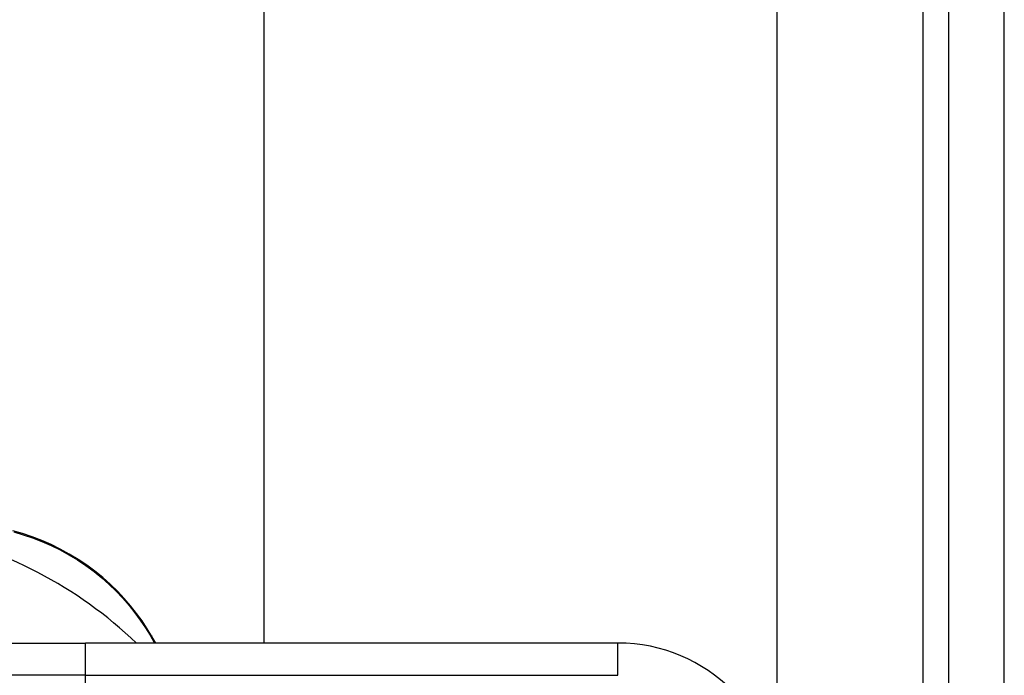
# Model space of a CAD drawing. Header units: inches. Extents: x 12 to 399, y 35 to 188.
# Tile 150 of 256: x 94.761 to 95.961, y 115.053 to 115.853. Entities that reach past the tile are written whole.
import ezdxf

# ---------------------------------------------------------------- set-up
doc = ezdxf.new("R2010")
doc.units = ezdxf.units.IN
doc.header["$MEASUREMENT"] = 0
doc.layers.add('Visible Edges(ANSI)', color=7, linetype='Continuous', lineweight=25)
doc.layers.add('Visible Tangent Edges(ANSI)', color=7, linetype='Continuous', lineweight=25)

msp = doc.modelspace()

# ---------------------------------------------------------------- linework, layer by layer
at = {"layer": 'Visible Edges(ANSI)'}
for p, q in [((95.8933, 129.5682), (95.8933, 99.9652)), ((95.9613, 99.9652), (95.9613, 129.5682)), ((95.0588, 115.0921), (95.0588, 128.9632)), ((95.6838, 128.9632), (95.6838, 114.93)), ((94.6037, 115.0921), (94.841, 115.0921)), ((95.4901, 115.0921), (94.841, 115.0921)), ((94.9266, 115.0921), (94.922, 115.1001))]:
    msp.add_line(p, q, dxfattribs=at)
at = {"layer": 'Visible Edges(ANSI)', "flags": 128}
msp.add_lwpolyline([(94.922, 115.1001), (94.9163, 115.1095), (94.91, 115.119), (94.9032, 115.1283), (94.896, 115.1375), (94.8882, 115.1465), (94.88, 115.1552), (94.8713, 115.1637), (94.8621, 115.1719), (94.8525, 115.1798), (94.8424, 115.1872), (94.832, 115.1942), (94.8212, 115.2007), (94.8102, 115.2068), (94.7989, 115.2123), (94.7875, 115.2173), (94.7758, 115.2218), (94.7642, 115.2256), (94.7524, 115.2289)], dxfattribs=at)
at = {"layer": 'Visible Edges(ANSI)'}
for centre, radius, start, end in [((94.5373, 114.7091), 0.5295, 46.3272, 78.3795), ((95.4901, 114.8952), 0.1969, 0, 90)]:
    msp.add_arc(centre, radius, start, end, dxfattribs=at)
at = {"layer": 'Visible Tangent Edges(ANSI)'}
for p, q in [((95.8623, 99.8482), (95.8623, 129.5682)), ((94.841, 115.0527), (94.841, 115.0921)), ((94.9196, 115.1015), (94.9252, 115.0921)), ((95.4901, 115.0527), (95.4901, 115.0921)), ((94.841, 115.0527), (94.5699, 115.0527)), ((94.841, 115.0527), (95.4901, 115.0527)), ((94.841, 115.033), (94.841, 115.0527))]:
    msp.add_line(p, q, dxfattribs=at)
at = {"layer": 'Visible Tangent Edges(ANSI)', "flags": 128}
msp.add_lwpolyline([(94.7534, 115.2276), (94.7649, 115.2243), (94.7763, 115.2205), (94.7877, 115.2161), (94.7989, 115.2112), (94.8099, 115.2058), (94.8208, 115.1999), (94.8313, 115.1935), (94.8415, 115.1866), (94.8514, 115.1794), (94.8608, 115.1717), (94.8698, 115.1637), (94.8783, 115.1554), (94.8864, 115.1468), (94.894, 115.138), (94.9012, 115.1291), (94.9078, 115.12), (94.914, 115.1108), (94.9196, 115.1015)], dxfattribs=at)
at = {"layer": 'Visible Tangent Edges(ANSI)'}
msp.add_ellipse((94.9134, 115.0951), major_axis=(0.00866, 0.005), ratio=0.489372, start_param=0, end_param=0.521893, dxfattribs=at)

doc.saveas('drawing.dxf')
